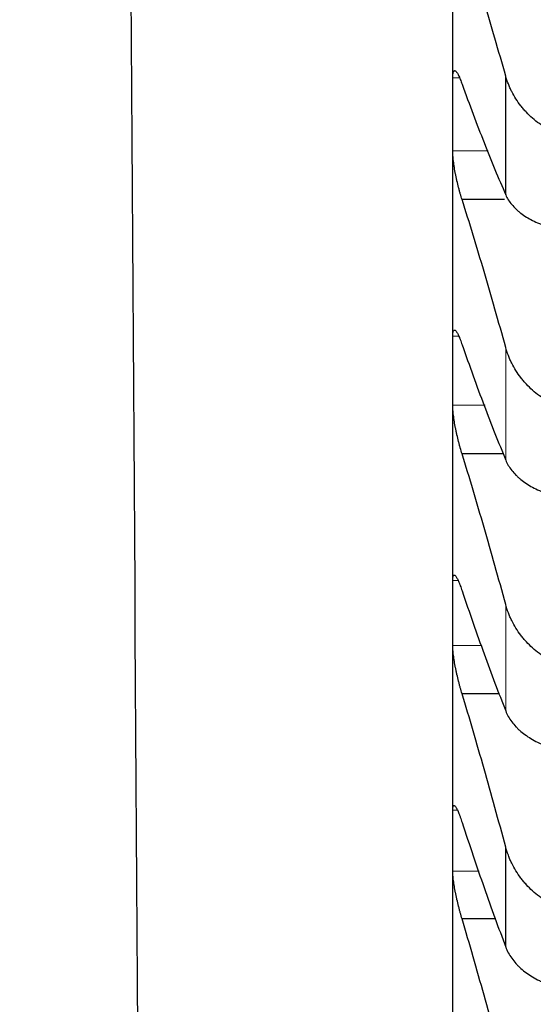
# Model space of a CAD drawing. Header units: inches. Extents: x 0 to 20790, y -12 to 14700.
# Tile 158 of 256: x 8037 to 8066, y 9255 to 9311. Entities that reach past the tile are written whole.
import ezdxf

# ---------------------------------------------------------------- set-up
doc = ezdxf.new("R2010")
doc.units = ezdxf.units.IN
doc.layers.add('1', color=7, linetype='Continuous', true_color=0xffffff)
doc.layers.add('254', color=7, linetype='Continuous', true_color=0xffffff)
doc.styles.add('latin_extended', font='simplex.shx')
doc.dimstyles.get("Standard").update_dxf_attribs({"dimtxt": 0.18, "dimasz": 0.18, "dimexe": 0.18, "dimexo": 0.0625, "dimgap": 0.09, "dimtad": 0, "dimtih": 1, "dimtoh": 1, "dimdec": 4, "dimzin": 0, "dimdsep": 46, "dimtxsty": 'Standard', "dimcen": 0.09, "dimadec": 0, "dimazin": 0, "dimtfac": 1, "dimtdec": 4, "dimtofl": 0, "dimtmove": 0, "dimatfit": 3, "dimfxl": 1, "dimtolj": 1, "dimtzin": 0, "dimarcsym": 0})

# ---------------------------------------------------------------- blocks, each defined once
blk = doc.blocks.new('_U1')
at = {"layer": '254', "color": 3, "linetype": 'Continuous', "lineweight": 13, "transparency": 16777216}
for p, q in [((1386.411, 10951.253), (1386.411, 7981.754)), ((8061.411, 9764.754), (8061.411, 7981.754)), ((1508.911, 8016.754), (7938.911, 8016.754))]:
    blk.add_line(p, q, dxfattribs=at)
at = {"layer": '254', "color": 3, "transparency": 16777216}
for points in [[(1508.911, 8037.17), (1508.911, 7996.337), (1386.411, 8016.754)], [(7938.911, 7996.337), (7938.911, 8037.17), (8061.411, 8016.754)]]:
    blk.add_solid(points, dxfattribs=at)
at = {"layer": 'Defpoints', "color": 0, "transparency": 16777216}
for p in [(1386.411, 10986.253), (8061.411, 9799.754), (8061.411, 8016.754)]:
    blk.add_point(p, dxfattribs=at)
at = {"layer": '254', "color": 2, "lineweight": 13, "transparency": 16777216, "insert": (4508.078, 8200.504), "char_height": 122.5, "attachment_point": 1, "style": 'latin_extended'}
blk.add_mtext('\\A1;6675', dxfattribs=at)

msp = doc.modelspace()

# ---------------------------------------------------------------- linework, layer by layer
at = {"layer": '1', "color": 2, "linetype": 'Continuous', "lineweight": 25}
for p, q in [((8061.411, 9305.509), (8061.411, 9320.948)), ((8064.438, 9300.91), (8064.438, 9307.689)), ((8061.411, 9290.862), (8061.411, 9305.509)), ((8064.363, 9300.64), (8061.949, 9300.64)), ((8061.411, 9277.03), (8061.411, 9290.862)), ((8064.303, 9286.122), (8061.949, 9286.122)), ((8061.411, 9264.035), (8061.411, 9277.03)), ((8064.081, 9272.426), (8061.949, 9272.426)), ((8061.411, 9251.898), (8061.411, 9264.035)), ((8064.438, 9257.967), (8064.438, 9263.672)), ((8063.875, 9259.575), (8061.949, 9259.575))]:
    msp.add_line(p, q, dxfattribs=at)
at = {"layer": '1', "color": 110, "linetype": 'Continuous', "lineweight": 13}
for p, q in [((8061.809, 9307.59), (8061.414, 9307.59)), ((8063.445, 9303.429), (8061.414, 9303.429)), ((8061.763, 9292.832), (8061.414, 9292.832)), ((8064.438, 9285.765), (8064.438, 9292.196)), ((8063.257, 9288.893), (8061.414, 9288.893)), ((8061.723, 9278.885), (8061.414, 9278.885)), ((8064.438, 9271.443), (8064.438, 9277.516)), ((8063.083, 9275.175), (8061.414, 9275.175)), ((8061.687, 9265.773), (8061.414, 9265.773)), ((8062.922, 9262.297), (8061.414, 9262.297))]:
    msp.add_line(p, q, dxfattribs=at)
at = {"layer": '1', "color": 2, "linetype": 'Continuous', "lineweight": 25}
for points, knots in [([(8045.866, 8861.176), (8045.214, 8966.423), (8044.189, 9131.945), (8043.122, 9304.233), (8042.665, 9378.039), (8042.539, 9398.336), (8042.414, 9418.633), (8042.288, 9438.93), (8042.162, 9459.227), (8042.037, 9479.503), (8041.953, 9493.013), (8041.911, 9499.758)], [0, 0, 0, 0, 0.49444, 0.777608, 0.809392, 0.841176, 0.872961, 0.904745, 0.936529, 0.968313, 1, 1, 1, 1]), ([(8061.414, 9307.59), (8061.414, 9307.631), (8061.416, 9307.706), (8061.424, 9307.801), (8061.433, 9307.852), (8061.441, 9307.887), (8061.444, 9307.897), (8061.45, 9307.917), (8061.453, 9307.926), (8061.471, 9307.968), (8061.488, 9307.988), (8061.512, 9307.997), (8061.518, 9307.998), (8061.526, 9307.999), (8061.528, 9307.999), (8061.534, 9307.998), (8061.548, 9307.996), (8061.574, 9307.982), (8061.6, 9307.958), (8061.627, 9307.928), (8061.641, 9307.91), (8061.685, 9307.846), (8061.716, 9307.792), (8061.763, 9307.696), (8061.78, 9307.661), (8061.804, 9307.605), (8061.813, 9307.585), (8061.83, 9307.545), (8061.838, 9307.524), (8061.88, 9307.419), (8061.914, 9307.325), (8061.949, 9307.223)], [0, 0, 0, 0, 0.0625, 0.125, 0.1875, 0.1875, 0.21875, 0.21875, 0.25, 0.25, 0.375, 0.375, 0.40625, 0.40625, 0.421875, 0.421875, 0.4375, 0.5, 0.5625, 0.5625, 0.625, 0.625, 0.75, 0.75, 0.8125, 0.8125, 0.84375, 0.84375, 0.875, 0.875, 1, 1, 1, 1]), ([(8066.78, 9304.705), (8066.634, 9304.789), (8066.494, 9304.879), (8066.225, 9305.071), (8065.968, 9305.275), (8065.731, 9305.502), (8065.591, 9305.65), (8065.563, 9305.68), (8065.508, 9305.741), (8065.481, 9305.772), (8065.401, 9305.866), (8065.349, 9305.929), (8065.199, 9306.121), (8065.107, 9306.252), (8064.935, 9306.522), (8064.856, 9306.661), (8064.748, 9306.874), (8064.713, 9306.945), (8064.665, 9307.054), (8064.649, 9307.091), (8064.618, 9307.164), (8064.603, 9307.201), (8064.531, 9307.387), (8064.48, 9307.537), (8064.438, 9307.689)], [0, 0, 0, 0, 0.125, 0.125, 0.25, 0.375, 0.375, 0.40625, 0.40625, 0.4375, 0.4375, 0.5, 0.5, 0.625, 0.625, 0.75, 0.75, 0.8125, 0.8125, 0.84375, 0.84375, 0.875, 0.875, 1, 1, 1, 1]), ([(8061.949, 9300.64), (8061.914, 9300.743), (8061.88, 9300.853), (8061.83, 9301.025), (8061.813, 9301.084), (8061.789, 9301.174), (8061.781, 9301.204), (8061.764, 9301.266), (8061.756, 9301.297), (8061.716, 9301.453), (8061.686, 9301.58), (8061.642, 9301.772), (8061.628, 9301.837), (8061.608, 9301.935), (8061.601, 9301.968), (8061.588, 9302.033), (8061.581, 9302.065), (8061.55, 9302.226), (8061.528, 9302.352), (8061.503, 9302.507), (8061.498, 9302.538), (8061.489, 9302.6), (8061.484, 9302.63), (8061.472, 9302.72), (8061.464, 9302.779), (8061.443, 9302.949), (8061.433, 9303.056), (8061.423, 9303.181), (8061.422, 9303.206), (8061.419, 9303.254), (8061.418, 9303.277), (8061.415, 9303.345), (8061.414, 9303.388), (8061.414, 9303.429)], [0, 0, 0, 0, 0.125, 0.125, 0.1875, 0.1875, 0.21875, 0.21875, 0.25, 0.25, 0.375, 0.375, 0.4375, 0.4375, 0.46875, 0.46875, 0.5, 0.5, 0.625, 0.625, 0.65625, 0.65625, 0.6875, 0.6875, 0.75, 0.75, 0.875, 0.875, 0.90625, 0.90625, 0.9375, 0.9375, 1, 1, 1, 1]), ([(8064.438, 9300.91), (8064.48, 9300.813), (8064.53, 9300.718), (8064.645, 9300.533), (8064.774, 9300.354), (8064.932, 9300.184), (8065.061, 9300.06), (8065.106, 9300.019), (8065.176, 9299.959), (8065.2, 9299.939), (8065.249, 9299.9), (8065.273, 9299.881), (8065.398, 9299.785), (8065.609, 9299.639), (8065.845, 9299.507), (8066.092, 9299.382), (8066.221, 9299.323), (8066.391, 9299.254), (8066.425, 9299.24), (8066.495, 9299.213), (8066.599, 9299.174), (8066.707, 9299.137), (8066.78, 9299.113)], [0, 0, 0, 0, 0.125, 0.125, 0.25, 0.375, 0.375, 0.4375, 0.4375, 0.46875, 0.46875, 0.5, 0.5, 0.625, 0.75, 0.75, 0.875, 0.875, 0.90625, 0.90625, 0.9375, 1, 1, 1, 1]), ([(8061.414, 9292.832), (8061.414, 9292.87), (8061.416, 9292.941), (8061.424, 9293.029), (8061.433, 9293.075), (8061.441, 9293.106), (8061.444, 9293.116), (8061.45, 9293.133), (8061.453, 9293.141), (8061.471, 9293.175), (8061.488, 9293.19), (8061.512, 9293.193), (8061.518, 9293.193), (8061.526, 9293.191), (8061.528, 9293.191), (8061.534, 9293.189), (8061.548, 9293.183), (8061.574, 9293.164), (8061.6, 9293.135), (8061.627, 9293.1), (8061.641, 9293.079), (8061.685, 9293.008), (8061.716, 9292.949), (8061.763, 9292.846), (8061.78, 9292.809), (8061.804, 9292.75), (8061.813, 9292.73), (8061.83, 9292.688), (8061.838, 9292.666), (8061.88, 9292.555), (8061.914, 9292.459), (8061.949, 9292.354)], [0, 0, 0, 0, 0.0625, 0.125, 0.1875, 0.1875, 0.21875, 0.21875, 0.25, 0.25, 0.375, 0.375, 0.40625, 0.40625, 0.421875, 0.421875, 0.4375, 0.5, 0.5625, 0.5625, 0.625, 0.625, 0.75, 0.75, 0.8125, 0.8125, 0.84375, 0.84375, 0.875, 0.875, 1, 1, 1, 1]), ([(8066.78, 9289.168), (8066.634, 9289.254), (8066.494, 9289.345), (8066.225, 9289.54), (8065.968, 9289.746), (8065.731, 9289.976), (8065.591, 9290.127), (8065.563, 9290.157), (8065.508, 9290.219), (8065.481, 9290.25), (8065.401, 9290.345), (8065.349, 9290.409), (8065.199, 9290.604), (8065.107, 9290.737), (8064.935, 9291.011), (8064.856, 9291.152), (8064.748, 9291.368), (8064.713, 9291.441), (8064.665, 9291.551), (8064.649, 9291.588), (8064.618, 9291.663), (8064.603, 9291.701), (8064.531, 9291.889), (8064.48, 9292.042), (8064.438, 9292.196)], [0, 0, 0, 0, 0.125, 0.125, 0.25, 0.375, 0.375, 0.40625, 0.40625, 0.4375, 0.4375, 0.5, 0.5, 0.625, 0.625, 0.75, 0.75, 0.8125, 0.8125, 0.84375, 0.84375, 0.875, 0.875, 1, 1, 1, 1]), ([(8061.949, 9286.122), (8061.914, 9286.228), (8061.88, 9286.34), (8061.83, 9286.515), (8061.813, 9286.575), (8061.789, 9286.667), (8061.781, 9286.697), (8061.764, 9286.76), (8061.756, 9286.791), (8061.716, 9286.949), (8061.686, 9287.076), (8061.642, 9287.269), (8061.628, 9287.334), (8061.608, 9287.431), (8061.601, 9287.464), (8061.588, 9287.529), (8061.581, 9287.561), (8061.55, 9287.721), (8061.528, 9287.846), (8061.503, 9287.999), (8061.498, 9288.029), (8061.489, 9288.09), (8061.484, 9288.12), (8061.472, 9288.208), (8061.464, 9288.266), (8061.443, 9288.432), (8061.433, 9288.536), (8061.423, 9288.656), (8061.422, 9288.68), (8061.419, 9288.726), (8061.418, 9288.748), (8061.415, 9288.813), (8061.414, 9288.854), (8061.414, 9288.893)], [0, 0, 0, 0, 0.125, 0.125, 0.1875, 0.1875, 0.21875, 0.21875, 0.25, 0.25, 0.375, 0.375, 0.4375, 0.4375, 0.46875, 0.46875, 0.5, 0.5, 0.625, 0.625, 0.65625, 0.65625, 0.6875, 0.6875, 0.75, 0.75, 0.875, 0.875, 0.90625, 0.90625, 0.9375, 0.9375, 1, 1, 1, 1]), ([(8064.438, 9285.765), (8064.48, 9285.662), (8064.53, 9285.562), (8064.645, 9285.367), (8064.774, 9285.178), (8064.932, 9284.998), (8065.061, 9284.867), (8065.106, 9284.824), (8065.176, 9284.761), (8065.2, 9284.74), (8065.249, 9284.698), (8065.273, 9284.678), (8065.398, 9284.576), (8065.609, 9284.422), (8065.845, 9284.282), (8066.092, 9284.149), (8066.221, 9284.087), (8066.391, 9284.013), (8066.425, 9283.999), (8066.495, 9283.97), (8066.599, 9283.928), (8066.707, 9283.889), (8066.78, 9283.864)], [0, 0, 0, 0, 0.125, 0.125, 0.25, 0.375, 0.375, 0.4375, 0.4375, 0.46875, 0.46875, 0.5, 0.5, 0.625, 0.75, 0.75, 0.875, 0.875, 0.90625, 0.90625, 0.9375, 1, 1, 1, 1]), ([(8061.414, 9278.885), (8061.414, 9278.922), (8061.416, 9278.987), (8061.424, 9279.068), (8061.433, 9279.11), (8061.441, 9279.137), (8061.444, 9279.145), (8061.45, 9279.16), (8061.453, 9279.166), (8061.471, 9279.195), (8061.488, 9279.204), (8061.512, 9279.201), (8061.518, 9279.199), (8061.526, 9279.196), (8061.528, 9279.194), (8061.534, 9279.191), (8061.548, 9279.182), (8061.574, 9279.157), (8061.6, 9279.123), (8061.627, 9279.083), (8061.641, 9279.06), (8061.685, 9278.981), (8061.716, 9278.918), (8061.763, 9278.809), (8061.78, 9278.77), (8061.804, 9278.708), (8061.813, 9278.686), (8061.83, 9278.642), (8061.838, 9278.62), (8061.88, 9278.504), (8061.914, 9278.404), (8061.949, 9278.296)], [0, 0, 0, 0, 0.0625, 0.125, 0.1875, 0.1875, 0.21875, 0.21875, 0.25, 0.25, 0.375, 0.375, 0.40625, 0.40625, 0.421875, 0.421875, 0.4375, 0.5, 0.5625, 0.5625, 0.625, 0.625, 0.75, 0.75, 0.8125, 0.8125, 0.84375, 0.84375, 0.875, 0.875, 1, 1, 1, 1]), ([(8066.78, 9274.45), (8066.634, 9274.536), (8066.494, 9274.628), (8066.225, 9274.825), (8065.968, 9275.034), (8065.731, 9275.267), (8065.591, 9275.419), (8065.563, 9275.45), (8065.508, 9275.513), (8065.481, 9275.544), (8065.401, 9275.64), (8065.349, 9275.705), (8065.199, 9275.902), (8065.107, 9276.038), (8064.935, 9276.315), (8064.856, 9276.458), (8064.748, 9276.676), (8064.713, 9276.75), (8064.665, 9276.862), (8064.649, 9276.9), (8064.618, 9276.976), (8064.603, 9277.014), (8064.531, 9277.205), (8064.48, 9277.359), (8064.438, 9277.516)], [0, 0, 0, 0, 0.125, 0.125, 0.25, 0.375, 0.375, 0.40625, 0.40625, 0.4375, 0.4375, 0.5, 0.5, 0.625, 0.625, 0.75, 0.75, 0.8125, 0.8125, 0.84375, 0.84375, 0.875, 0.875, 1, 1, 1, 1]), ([(8061.949, 9272.426), (8061.914, 9272.535), (8061.88, 9272.649), (8061.83, 9272.828), (8061.813, 9272.888), (8061.789, 9272.981), (8061.781, 9273.012), (8061.764, 9273.075), (8061.756, 9273.107), (8061.716, 9273.266), (8061.686, 9273.394), (8061.642, 9273.587), (8061.628, 9273.651), (8061.608, 9273.748), (8061.601, 9273.781), (8061.588, 9273.845), (8061.581, 9273.877), (8061.55, 9274.036), (8061.528, 9274.16), (8061.503, 9274.31), (8061.498, 9274.34), (8061.489, 9274.399), (8061.484, 9274.429), (8061.472, 9274.515), (8061.464, 9274.571), (8061.443, 9274.733), (8061.433, 9274.834), (8061.423, 9274.95), (8061.422, 9274.972), (8061.419, 9275.016), (8061.418, 9275.038), (8061.415, 9275.1), (8061.414, 9275.138), (8061.414, 9275.175)], [0, 0, 0, 0, 0.125, 0.125, 0.1875, 0.1875, 0.21875, 0.21875, 0.25, 0.25, 0.375, 0.375, 0.4375, 0.4375, 0.46875, 0.46875, 0.5, 0.5, 0.625, 0.625, 0.65625, 0.65625, 0.6875, 0.6875, 0.75, 0.75, 0.875, 0.875, 0.90625, 0.90625, 0.9375, 0.9375, 1, 1, 1, 1]), ([(8064.438, 9271.443), (8064.48, 9271.335), (8064.53, 9271.23), (8064.645, 9271.025), (8064.774, 9270.826), (8064.932, 9270.637), (8065.061, 9270.499), (8065.106, 9270.454), (8065.176, 9270.387), (8065.2, 9270.365), (8065.249, 9270.321), (8065.273, 9270.299), (8065.398, 9270.193), (8065.609, 9270.03), (8065.845, 9269.882), (8066.092, 9269.742), (8066.221, 9269.676), (8066.391, 9269.598), (8066.425, 9269.583), (8066.495, 9269.553), (8066.599, 9269.508), (8066.707, 9269.467), (8066.78, 9269.44)], [0, 0, 0, 0, 0.125, 0.125, 0.25, 0.375, 0.375, 0.4375, 0.4375, 0.46875, 0.46875, 0.5, 0.5, 0.625, 0.75, 0.75, 0.875, 0.875, 0.90625, 0.90625, 0.9375, 1, 1, 1, 1]), ([(8061.414, 9265.773), (8061.414, 9265.807), (8061.416, 9265.868), (8061.424, 9265.942), (8061.433, 9265.978), (8061.441, 9266.001), (8061.444, 9266.008), (8061.45, 9266.02), (8061.453, 9266.025), (8061.471, 9266.047), (8061.488, 9266.052), (8061.512, 9266.042), (8061.518, 9266.039), (8061.526, 9266.033), (8061.528, 9266.031), (8061.534, 9266.027), (8061.548, 9266.015), (8061.574, 9265.984), (8061.6, 9265.945), (8061.627, 9265.9), (8061.641, 9265.874), (8061.685, 9265.789), (8061.716, 9265.721), (8061.763, 9265.606), (8061.78, 9265.565), (8061.804, 9265.499), (8061.813, 9265.477), (8061.83, 9265.431), (8061.838, 9265.408), (8061.88, 9265.288), (8061.914, 9265.185), (8061.949, 9265.074)], [0, 0, 0, 0, 0.0625, 0.125, 0.1875, 0.1875, 0.21875, 0.21875, 0.25, 0.25, 0.375, 0.375, 0.40625, 0.40625, 0.421875, 0.421875, 0.4375, 0.5, 0.5625, 0.5625, 0.625, 0.625, 0.75, 0.75, 0.8125, 0.8125, 0.84375, 0.84375, 0.875, 0.875, 1, 1, 1, 1]), ([(8066.78, 9260.572), (8066.634, 9260.659), (8066.494, 9260.753), (8066.225, 9260.952), (8065.968, 9261.163), (8065.731, 9261.398), (8065.591, 9261.552), (8065.563, 9261.583), (8065.508, 9261.646), (8065.481, 9261.678), (8065.401, 9261.775), (8065.349, 9261.84), (8065.199, 9262.04), (8065.107, 9262.177), (8064.935, 9262.457), (8064.856, 9262.601), (8064.748, 9262.823), (8064.713, 9262.897), (8064.665, 9263.011), (8064.649, 9263.049), (8064.618, 9263.125), (8064.603, 9263.164), (8064.531, 9263.357), (8064.48, 9263.514), (8064.438, 9263.672)], [0, 0, 0, 0, 0.125, 0.125, 0.25, 0.375, 0.375, 0.40625, 0.40625, 0.4375, 0.4375, 0.5, 0.5, 0.625, 0.625, 0.75, 0.75, 0.8125, 0.8125, 0.84375, 0.84375, 0.875, 0.875, 1, 1, 1, 1]), ([(8061.949, 9259.575), (8061.914, 9259.687), (8061.88, 9259.803), (8061.83, 9259.984), (8061.813, 9260.045), (8061.789, 9260.139), (8061.781, 9260.171), (8061.764, 9260.234), (8061.756, 9260.266), (8061.716, 9260.426), (8061.686, 9260.554), (8061.642, 9260.747), (8061.628, 9260.811), (8061.608, 9260.908), (8061.601, 9260.94), (8061.588, 9261.004), (8061.581, 9261.036), (8061.55, 9261.193), (8061.528, 9261.315), (8061.503, 9261.463), (8061.498, 9261.492), (8061.489, 9261.55), (8061.484, 9261.579), (8061.472, 9261.663), (8061.464, 9261.718), (8061.443, 9261.875), (8061.433, 9261.972), (8061.423, 9262.083), (8061.422, 9262.105), (8061.419, 9262.147), (8061.418, 9262.167), (8061.415, 9262.226), (8061.414, 9262.263), (8061.414, 9262.297)], [0, 0, 0, 0, 0.125, 0.125, 0.1875, 0.1875, 0.21875, 0.21875, 0.25, 0.25, 0.375, 0.375, 0.4375, 0.4375, 0.46875, 0.46875, 0.5, 0.5, 0.625, 0.625, 0.65625, 0.65625, 0.6875, 0.6875, 0.75, 0.75, 0.875, 0.875, 0.90625, 0.90625, 0.9375, 0.9375, 1, 1, 1, 1]), ([(8064.438, 9257.967), (8064.48, 9257.854), (8064.53, 9257.744), (8064.645, 9257.53), (8064.774, 9257.321), (8064.932, 9257.123), (8065.061, 9256.978), (8065.106, 9256.931), (8065.176, 9256.861), (8065.2, 9256.837), (8065.249, 9256.791), (8065.273, 9256.769), (8065.398, 9256.657), (8065.609, 9256.486), (8065.845, 9256.331), (8066.092, 9256.184), (8066.221, 9256.114), (8066.391, 9256.032), (8066.425, 9256.016), (8066.495, 9255.984), (8066.599, 9255.938), (8066.707, 9255.894), (8066.78, 9255.866)], [0, 0, 0, 0, 0.125, 0.125, 0.25, 0.375, 0.375, 0.4375, 0.4375, 0.46875, 0.46875, 0.5, 0.5, 0.625, 0.75, 0.75, 0.875, 0.875, 0.90625, 0.90625, 0.9375, 1, 1, 1, 1])]:
    msp.add_open_spline(points, degree=3, knots=knots, dxfattribs=at)
for points in [[(8064.438, 9307.689), (8064.234, 9308.417), (8063.824, 9309.854), (8063.205, 9311.951), (8062.58, 9313.989), (8062.16, 9315.308), (8061.949, 9315.957)], [(8061.411, 9305.509), (8061.411, 9306.203), (8061.412, 9306.897), (8061.414, 9307.59)], [(8061.949, 9307.223), (8062.16, 9306.638), (8062.58, 9305.498), (8063.205, 9303.876), (8063.824, 9302.342), (8064.234, 9301.378), (8064.438, 9300.91)], [(8061.414, 9303.429), (8061.412, 9304.122), (8061.411, 9304.816), (8061.411, 9305.509)], [(8064.438, 9292.196), (8064.234, 9292.936), (8063.824, 9294.398), (8063.205, 9296.537), (8062.58, 9298.62), (8062.16, 9299.973), (8061.949, 9300.64)], [(8061.411, 9290.862), (8061.411, 9291.519), (8061.412, 9292.175), (8061.414, 9292.832)], [(8061.949, 9292.354), (8062.16, 9291.748), (8062.58, 9290.565), (8063.205, 9288.876), (8063.824, 9287.271), (8064.234, 9286.257), (8064.438, 9285.765)], [(8061.414, 9288.893), (8061.412, 9289.549), (8061.411, 9290.206), (8061.411, 9290.862)], [(8064.438, 9277.516), (8064.234, 9278.267), (8063.824, 9279.752), (8063.205, 9281.928), (8062.58, 9284.054), (8062.16, 9285.438), (8061.949, 9286.122)], [(8061.411, 9277.03), (8061.411, 9277.648), (8061.412, 9278.267), (8061.414, 9278.885)], [(8061.949, 9278.296), (8062.16, 9277.671), (8062.58, 9276.447), (8063.205, 9274.693), (8063.824, 9273.021), (8064.234, 9271.96), (8064.438, 9271.443)], [(8061.414, 9275.175), (8061.412, 9275.793), (8061.411, 9276.412), (8061.411, 9277.03)], [(8064.438, 9263.672), (8064.234, 9264.433), (8063.824, 9265.938), (8063.205, 9268.149), (8062.58, 9270.314), (8062.16, 9271.727), (8061.949, 9272.426)], [(8061.411, 9264.035), (8061.411, 9264.614), (8061.412, 9265.194), (8061.414, 9265.773)], [(8061.949, 9265.074), (8062.16, 9264.43), (8062.58, 9263.168), (8063.205, 9261.352), (8063.824, 9259.614), (8064.234, 9258.507), (8064.438, 9257.967)], [(8061.414, 9262.297), (8061.412, 9262.876), (8061.411, 9263.455), (8061.411, 9264.035)], [(8064.438, 9250.687), (8064.234, 9251.456), (8063.824, 9252.979), (8063.205, 9255.221), (8062.58, 9257.422), (8062.16, 9258.862), (8061.949, 9259.575)]]:
    msp.add_open_spline(points, degree=3, dxfattribs=at)

# ---------------------------------------------------------------- dimensions: what is measured, and where the dimension line sits
at = {"layer": '254', "color": 2, "linetype": 'Continuous', "lineweight": 13}
dim = msp.add_linear_dim(base=(8061.411, 8016.754), p1=(1386.411, 10986.253), p2=(8061.411, 9799.754), dimstyle='Standard', override={"dimscale": 35, "dimtxt": 3.5, "dimasz": 3.5, "dimexe": 1, "dimexo": 1, "dimgap": 1.75, "dimtad": 1, "dimtih": 1, "dimtoh": 0, "dimdec": 2, "dimlfac": 1, "dimzin": 8, "dimdsep": 46, "dimlunit": 2, "dimtxsty": 'latin_extended', "dimsah": 1, "dimse1": 0, "dimse2": 0, "dimsd1": 0, "dimsd2": 0, "dimclrd": 3, "dimclre": 3, "dimclrt": 2, "dimtol": 0, "dimtm": -0.1, "dimtfac": 0.714286, "dimtdec": 3, "dimtofl": 1, "dimtmove": 0, "dimtzin": 8, "dimlwd": 13, "dimlwe": 13}, dxfattribs=at)
dim.commit()
dim.dimension.update_dxf_attribs({"geometry": '_U1', "text_midpoint": (4723.911, 8016.754), "dimtype": 160})

doc.saveas('drawing.dxf')
